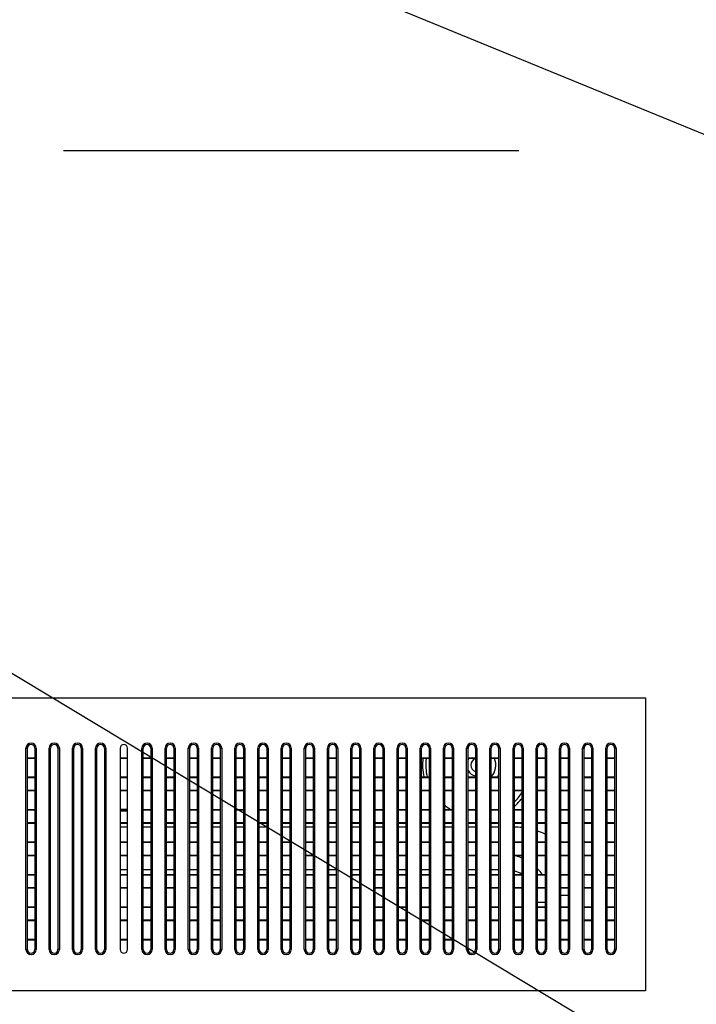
# Model space of a CAD drawing. Header units: millimetres. Extents: x -9020 to -2602, y 1105 to 6065.
# Tile 39 of 80: x -6753 to -6607, y 2855 to 3068. Entities that reach past the tile are written whole.
import ezdxf

# ---------------------------------------------------------------- set-up
doc = ezdxf.new("R2010")
doc.units = ezdxf.units.MM
doc.header["$LTSCALE"] = 65.395
doc.header["$PDSIZE"] = 0.05
doc.linetypes.add('CENTER', pattern=[0.6, 0.375, -0.075, 0.075, -0.075])
doc.layers.get('0').update_dxf_attribs({"linetype": 'CONTINUOUS'})
doc.layers.get('Defpoints').update_dxf_attribs({"linetype": 'CONTINUOUS'})
doc.layers.add('02___PRT_ALL_AXES', color=7, linetype='CONTINUOUS')
doc.styles.get("Standard").update_dxf_attribs({"font": 'GOTHIC.TTF', "width": 0.5})
doc.dimstyles.new('ISO-25', dxfattribs={"dimtxt": 2.5, "dimasz": 2.5, "dimexe": 1.25, "dimexo": 0.625, "dimtad": 1, "dimtxsty": 'STANDARD', "dimcen": 2.5, "dimadec": 0, "dimazin": 0, "dimtfac": 1, "dimtmove": 0, "dimatfit": 3, "dimfxl": 1, "dimarcsym": 0})

# ---------------------------------------------------------------- blocks, each defined once
blk = doc.blocks.new('*D16')
at = {"color": 3, "lineweight": -2}
for p, q in [((-7637.35, 3096.73), (-7637.35, 2411.46)), ((-6390.78, 3096.73), (-6390.78, 2411.46)), ((-6405.78, 2412.71), (-7622.35, 2412.71))]:
    blk.add_line(p, q, dxfattribs=at)
at = {"color": 3}
for points in [[(-7622.35, 2415.21), (-7622.35, 2410.21), (-7637.35, 2412.71)], [(-6405.78, 2410.21), (-6405.78, 2415.21), (-6390.78, 2412.71)]]:
    blk.add_solid(points, dxfattribs=at)
at = {"layer": 'Defpoints', "color": 0}
for p in [(-7637.35, 3097.35), (-6390.78, 3097.35), (-7637.35, 2412.71)]:
    blk.add_point(p, dxfattribs=at)
at = {"color": 2, "insert": (-7014.06, 2430.67), "char_height": 20, "attachment_point": 5}
blk.add_mtext('1247 [49,078]', dxfattribs=at)
blk = doc.blocks.new('*D17')
at = {"color": 3, "lineweight": -2}
for p, q in [((-6463.8, 3204.35), (-7949.19, 3204.35)), ((-7947.94, 3189.35), (-7947.94, 2637.48)), ((-6463.8, 2622.48), (-7949.19, 2622.48))]:
    blk.add_line(p, q, dxfattribs=at)
at = {"color": 3}
for points in [[(-7945.44, 3189.35), (-7950.44, 3189.35), (-7947.94, 3204.35)], [(-7950.44, 2637.48), (-7945.44, 2637.48), (-7947.94, 2622.48)]]:
    blk.add_solid(points, dxfattribs=at)
at = {"layer": 'Defpoints', "color": 0}
for p in [(-6463.18, 3204.35), (-7947.94, 2622.48), (-6463.18, 2622.48)]:
    blk.add_point(p, dxfattribs=at)
at = {"color": 2, "insert": (-7965.9, 2913.42), "char_height": 20, "attachment_point": 5, "rotation": 90}
blk.add_mtext('582 [22,908]', dxfattribs=at)

msp = doc.modelspace()

# ---------------------------------------------------------------- linework, layer by layer
at = {"color": 4}
msp.add_line((-6597.11, 3039.25), (-6738.38, 3097.37), dxfattribs=at)
at = {"color": 1, "linetype": 'CENTER', "ltscale": 20}
msp.add_line((-6057.11, 3039.25), (-7747.94, 3039.25), dxfattribs=at)
msp.add_line((-6610, 2839.25), (-6824.08, 2968.19))
at = {"color": 7, "linetype": 'Continuous'}
for p, q in [((-6751.88, 2910.45), (-6751.58, 2910.45)), ((-6751.88, 2867.05), (-6751.88, 2910.45)), ((-6751.58, 2867.05), (-6751.58, 2910.45)), ((-6749.68, 2910.45), (-6749.98, 2910.45)), ((-6749.98, 2910.45), (-6749.98, 2867.05)), ((-6749.68, 2910.45), (-6749.68, 2867.05)), ((-6746.88, 2910.45), (-6746.58, 2910.45)), ((-6746.88, 2867.05), (-6746.88, 2910.45)), ((-6746.58, 2867.05), (-6746.58, 2910.45)), ((-6744.68, 2910.45), (-6744.98, 2910.45)), ((-6744.98, 2910.45), (-6744.98, 2867.05)), ((-6744.68, 2910.45), (-6744.68, 2867.05)), ((-6741.88, 2910.45), (-6741.58, 2910.45)), ((-6741.88, 2867.05), (-6741.88, 2910.45)), ((-6741.58, 2867.05), (-6741.58, 2910.45)), ((-6739.68, 2910.45), (-6739.98, 2910.45)), ((-6739.98, 2910.45), (-6739.98, 2867.05)), ((-6739.68, 2910.45), (-6739.68, 2867.05)), ((-6736.88, 2910.45), (-6736.58, 2910.45)), ((-6736.88, 2867.05), (-6736.88, 2910.45)), ((-6736.58, 2867.05), (-6736.58, 2910.45)), ((-6734.68, 2910.45), (-6734.98, 2910.45)), ((-6734.98, 2910.45), (-6734.98, 2867.05)), ((-6734.68, 2910.45), (-6734.68, 2867.05)), ((-6731.58, 2910.45), (-6731.58, 2867.05)), ((-6729.98, 2867.05), (-6729.98, 2910.45)), ((-6726.88, 2910.45), (-6726.58, 2910.45)), ((-6726.88, 2867.05), (-6726.88, 2910.45)), ((-6726.58, 2867.05), (-6726.58, 2910.45)), ((-6724.68, 2910.45), (-6724.98, 2910.45)), ((-6724.98, 2910.45), (-6724.98, 2867.05)), ((-6724.68, 2910.45), (-6724.68, 2867.05)), ((-6721.88, 2910.45), (-6721.58, 2910.45)), ((-6721.88, 2867.05), (-6721.88, 2910.45)), ((-6721.58, 2867.05), (-6721.58, 2910.45)), ((-6719.68, 2910.45), (-6719.98, 2910.45)), ((-6719.98, 2910.45), (-6719.98, 2867.05)), ((-6719.68, 2910.45), (-6719.68, 2867.05)), ((-6716.88, 2910.45), (-6716.58, 2910.45)), ((-6716.88, 2867.05), (-6716.88, 2910.45)), ((-6716.58, 2867.05), (-6716.58, 2910.45)), ((-6714.68, 2910.45), (-6714.98, 2910.45)), ((-6714.98, 2910.45), (-6714.98, 2867.05)), ((-6714.68, 2910.45), (-6714.68, 2867.05)), ((-6711.88, 2910.45), (-6711.58, 2910.45)), ((-6711.88, 2867.05), (-6711.88, 2910.45)), ((-6711.58, 2867.05), (-6711.58, 2910.45)), ((-6709.68, 2910.45), (-6709.98, 2910.45)), ((-6709.98, 2910.45), (-6709.98, 2867.05)), ((-6709.68, 2910.45), (-6709.68, 2867.05)), ((-6706.88, 2910.45), (-6706.58, 2910.45)), ((-6706.88, 2867.05), (-6706.88, 2910.45)), ((-6706.58, 2867.05), (-6706.58, 2910.45)), ((-6704.68, 2910.45), (-6704.98, 2910.45)), ((-6704.98, 2910.45), (-6704.98, 2867.05)), ((-6704.68, 2910.45), (-6704.68, 2867.05)), ((-6701.88, 2910.45), (-6701.58, 2910.45)), ((-6701.88, 2867.05), (-6701.88, 2910.45)), ((-6701.58, 2867.05), (-6701.58, 2910.45)), ((-6699.68, 2910.45), (-6699.98, 2910.45)), ((-6699.98, 2910.45), (-6699.98, 2867.05)), ((-6699.68, 2910.45), (-6699.68, 2867.05)), ((-6696.88, 2910.45), (-6696.58, 2910.45)), ((-6696.88, 2867.05), (-6696.88, 2910.45)), ((-6696.58, 2867.05), (-6696.58, 2910.45)), ((-6694.68, 2910.45), (-6694.98, 2910.45)), ((-6694.98, 2910.45), (-6694.98, 2867.05)), ((-6694.68, 2910.45), (-6694.68, 2867.05)), ((-6691.88, 2910.45), (-6691.58, 2910.45)), ((-6691.88, 2867.05), (-6691.88, 2910.45)), ((-6691.58, 2867.05), (-6691.58, 2910.45)), ((-6689.68, 2910.45), (-6689.98, 2910.45)), ((-6689.98, 2910.45), (-6689.98, 2867.05)), ((-6689.68, 2910.45), (-6689.68, 2867.05)), ((-6686.88, 2910.45), (-6686.58, 2910.45)), ((-6686.88, 2867.05), (-6686.88, 2910.45)), ((-6686.58, 2867.05), (-6686.58, 2910.45)), ((-6684.68, 2910.45), (-6684.98, 2910.45)), ((-6684.98, 2910.45), (-6684.98, 2867.05)), ((-6684.68, 2910.45), (-6684.68, 2867.05)), ((-6681.88, 2910.45), (-6681.58, 2910.45)), ((-6681.88, 2867.05), (-6681.88, 2910.45)), ((-6681.58, 2867.05), (-6681.58, 2910.45)), ((-6679.68, 2910.45), (-6679.98, 2910.45)), ((-6679.98, 2910.45), (-6679.98, 2867.05)), ((-6679.68, 2910.45), (-6679.68, 2867.05)), ((-6676.88, 2910.45), (-6676.58, 2910.45)), ((-6676.88, 2867.05), (-6676.88, 2910.45)), ((-6676.58, 2867.05), (-6676.58, 2910.45)), ((-6674.68, 2910.45), (-6674.98, 2910.45)), ((-6674.98, 2910.45), (-6674.98, 2867.05)), ((-6674.68, 2910.45), (-6674.68, 2867.05)), ((-6671.88, 2910.45), (-6671.58, 2910.45)), ((-6671.88, 2867.05), (-6671.88, 2910.45)), ((-6671.58, 2867.05), (-6671.58, 2910.45)), ((-6669.68, 2910.45), (-6669.98, 2910.45)), ((-6669.98, 2910.45), (-6669.98, 2867.05)), ((-6669.68, 2910.45), (-6669.68, 2867.05)), ((-6666.88, 2910.45), (-6666.58, 2910.45)), ((-6666.88, 2867.05), (-6666.88, 2910.45)), ((-6666.58, 2867.05), (-6666.58, 2910.45)), ((-6664.68, 2910.45), (-6664.98, 2910.45)), ((-6664.98, 2910.45), (-6664.98, 2867.05)), ((-6664.68, 2910.45), (-6664.68, 2867.05)), ((-6661.88, 2910.45), (-6661.58, 2910.45)), ((-6661.88, 2867.05), (-6661.88, 2910.45)), ((-6661.58, 2867.05), (-6661.58, 2910.45)), ((-6659.68, 2910.45), (-6659.98, 2910.45)), ((-6659.98, 2910.45), (-6659.98, 2867.05)), ((-6659.68, 2910.45), (-6659.68, 2867.05)), ((-6656.88, 2910.45), (-6656.58, 2910.45)), ((-6656.88, 2867.05), (-6656.88, 2910.45)), ((-6656.58, 2867.05), (-6656.58, 2910.45)), ((-6654.68, 2910.45), (-6654.98, 2910.45)), ((-6654.98, 2910.45), (-6654.98, 2867.05)), ((-6654.68, 2910.45), (-6654.68, 2867.05)), ((-6651.88, 2910.45), (-6651.58, 2910.45)), ((-6651.88, 2867.05), (-6651.88, 2910.45)), ((-6651.58, 2867.05), (-6651.58, 2910.45)), ((-6649.68, 2910.45), (-6649.98, 2910.45)), ((-6649.98, 2910.45), (-6649.98, 2867.05)), ((-6649.68, 2910.45), (-6649.68, 2867.05)), ((-6646.88, 2910.45), (-6646.58, 2910.45)), ((-6646.88, 2867.05), (-6646.88, 2910.45)), ((-6646.58, 2867.05), (-6646.58, 2910.45)), ((-6644.68, 2910.45), (-6644.98, 2910.45)), ((-6644.98, 2910.45), (-6644.98, 2867.05)), ((-6644.68, 2910.45), (-6644.68, 2867.05)), ((-6641.88, 2910.45), (-6641.58, 2910.45)), ((-6641.88, 2867.05), (-6641.88, 2910.45)), ((-6641.58, 2867.05), (-6641.58, 2910.45)), ((-6639.68, 2910.45), (-6639.98, 2910.45)), ((-6639.98, 2910.45), (-6639.98, 2867.05)), ((-6639.68, 2910.45), (-6639.68, 2867.05)), ((-6636.88, 2910.45), (-6636.58, 2910.45)), ((-6636.88, 2867.05), (-6636.88, 2910.45)), ((-6636.58, 2867.05), (-6636.58, 2910.45)), ((-6634.68, 2910.45), (-6634.98, 2910.45)), ((-6634.98, 2910.45), (-6634.98, 2867.05)), ((-6634.68, 2910.45), (-6634.68, 2867.05)), ((-6631.88, 2910.45), (-6631.58, 2910.45)), ((-6631.88, 2867.05), (-6631.88, 2910.45)), ((-6631.58, 2867.05), (-6631.58, 2910.45)), ((-6629.68, 2910.45), (-6629.98, 2910.45)), ((-6629.98, 2910.45), (-6629.98, 2867.05)), ((-6629.68, 2910.45), (-6629.68, 2867.05)), ((-6626.88, 2910.45), (-6626.58, 2910.45)), ((-6626.88, 2867.05), (-6626.88, 2910.45)), ((-6626.58, 2867.05), (-6626.58, 2910.45)), ((-6624.68, 2910.45), (-6624.98, 2910.45)), ((-6624.98, 2910.45), (-6624.98, 2867.05)), ((-6624.68, 2910.45), (-6624.68, 2867.05)), ((-6749.98, 2908.34), (-6751.58, 2908.34)), ((-6749.98, 2908.25), (-6751.58, 2908.25)), ((-6729.98, 2908.34), (-6731.58, 2908.34)), ((-6729.98, 2908.25), (-6731.58, 2908.25)), ((-6724.98, 2908.34), (-6726.58, 2908.34)), ((-6724.98, 2908.25), (-6726.58, 2908.25)), ((-6719.98, 2908.34), (-6721.58, 2908.34)), ((-6719.98, 2908.25), (-6721.58, 2908.25)), ((-6714.98, 2908.34), (-6716.58, 2908.34)), ((-6714.98, 2908.25), (-6716.58, 2908.25)), ((-6709.98, 2908.34), (-6711.58, 2908.34)), ((-6709.98, 2908.25), (-6711.58, 2908.25)), ((-6704.98, 2908.34), (-6706.58, 2908.34)), ((-6704.98, 2908.25), (-6706.58, 2908.25)), ((-6699.98, 2908.34), (-6701.58, 2908.34)), ((-6699.98, 2908.25), (-6701.58, 2908.25)), ((-6694.98, 2908.34), (-6696.58, 2908.34)), ((-6694.98, 2908.25), (-6696.58, 2908.25)), ((-6689.98, 2908.34), (-6691.58, 2908.34)), ((-6689.98, 2908.25), (-6691.58, 2908.25)), ((-6684.98, 2908.34), (-6686.58, 2908.34)), ((-6684.98, 2908.25), (-6686.58, 2908.25)), ((-6679.98, 2908.34), (-6681.58, 2908.34)), ((-6679.98, 2908.25), (-6681.58, 2908.25)), ((-6674.98, 2908.34), (-6676.58, 2908.34)), ((-6674.98, 2908.25), (-6676.58, 2908.25)), ((-6669.98, 2908.34), (-6671.58, 2908.34)), ((-6669.98, 2908.25), (-6671.58, 2908.25)), ((-6664.98, 2908.34), (-6666.58, 2908.34)), ((-6664.98, 2908.25), (-6666.58, 2908.25)), ((-6659.98, 2908.34), (-6661.58, 2908.34)), ((-6659.98, 2908.25), (-6661.58, 2908.25)), ((-6654.98, 2908.34), (-6656.58, 2908.34)), ((-6654.98, 2908.25), (-6656.58, 2908.25)), ((-6649.98, 2908.34), (-6651.58, 2908.34)), ((-6649.98, 2908.25), (-6651.58, 2908.25)), ((-6644.98, 2908.34), (-6646.58, 2908.34)), ((-6644.98, 2908.25), (-6646.58, 2908.25)), ((-6639.98, 2908.34), (-6641.58, 2908.34)), ((-6639.98, 2908.25), (-6641.58, 2908.25)), ((-6634.98, 2908.34), (-6636.58, 2908.34)), ((-6634.98, 2908.25), (-6636.58, 2908.25)), ((-6629.98, 2908.34), (-6631.58, 2908.34)), ((-6629.98, 2908.25), (-6631.58, 2908.25)), ((-6624.98, 2908.34), (-6626.58, 2908.34)), ((-6624.98, 2908.25), (-6626.58, 2908.25)), ((-6751.58, 2904.25), (-6749.98, 2904.25)), ((-6751.58, 2904.16), (-6749.98, 2904.16)), ((-6731.58, 2904.25), (-6729.98, 2904.25)), ((-6731.58, 2904.16), (-6729.98, 2904.16)), ((-6726.58, 2904.25), (-6724.98, 2904.25)), ((-6726.58, 2904.16), (-6724.98, 2904.16)), ((-6721.58, 2904.25), (-6719.98, 2904.25)), ((-6721.58, 2904.16), (-6719.98, 2904.16)), ((-6716.58, 2904.25), (-6714.98, 2904.25)), ((-6716.58, 2904.16), (-6714.98, 2904.16)), ((-6711.58, 2904.25), (-6709.98, 2904.25)), ((-6711.58, 2904.16), (-6709.98, 2904.16)), ((-6706.58, 2904.25), (-6704.98, 2904.25)), ((-6706.58, 2904.16), (-6704.98, 2904.16)), ((-6701.58, 2904.25), (-6699.98, 2904.25)), ((-6701.58, 2904.16), (-6699.98, 2904.16)), ((-6696.58, 2904.25), (-6694.98, 2904.25)), ((-6696.58, 2904.16), (-6694.98, 2904.16)), ((-6691.58, 2904.25), (-6689.98, 2904.25)), ((-6691.58, 2904.16), (-6689.98, 2904.16)), ((-6686.58, 2904.25), (-6684.98, 2904.25)), ((-6686.58, 2904.16), (-6684.98, 2904.16)), ((-6681.58, 2904.25), (-6679.98, 2904.25)), ((-6681.58, 2904.16), (-6679.98, 2904.16)), ((-6676.58, 2904.25), (-6674.98, 2904.25)), ((-6676.58, 2904.16), (-6674.98, 2904.16)), ((-6671.58, 2904.25), (-6669.98, 2904.25)), ((-6671.58, 2904.16), (-6669.98, 2904.16)), ((-6666.58, 2904.25), (-6664.98, 2904.25)), ((-6666.58, 2904.16), (-6664.98, 2904.16)), ((-6661.58, 2904.25), (-6659.98, 2904.25)), ((-6661.58, 2904.16), (-6659.98, 2904.16)), ((-6656.58, 2904.25), (-6654.98, 2904.25)), ((-6656.58, 2904.16), (-6654.98, 2904.16)), ((-6651.58, 2904.25), (-6649.98, 2904.25)), ((-6651.58, 2904.16), (-6649.98, 2904.16)), ((-6646.58, 2904.25), (-6644.98, 2904.25)), ((-6646.58, 2904.16), (-6644.98, 2904.16)), ((-6641.58, 2904.25), (-6639.98, 2904.25)), ((-6641.58, 2904.16), (-6639.98, 2904.16)), ((-6636.58, 2904.25), (-6634.98, 2904.25)), ((-6636.58, 2904.16), (-6634.98, 2904.16)), ((-6631.58, 2904.25), (-6629.98, 2904.25)), ((-6631.58, 2904.16), (-6629.98, 2904.16)), ((-6626.58, 2904.25), (-6624.98, 2904.25)), ((-6626.58, 2904.16), (-6624.98, 2904.16)), ((-6749.98, 2901.34), (-6751.58, 2901.34)), ((-6749.98, 2901.25), (-6751.58, 2901.25)), ((-6729.98, 2901.34), (-6731.58, 2901.34)), ((-6729.98, 2901.25), (-6731.58, 2901.25)), ((-6724.98, 2901.34), (-6726.58, 2901.34)), ((-6724.98, 2901.25), (-6726.58, 2901.25)), ((-6719.98, 2901.34), (-6721.58, 2901.34)), ((-6719.98, 2901.25), (-6721.58, 2901.25)), ((-6714.98, 2901.34), (-6716.58, 2901.34)), ((-6714.98, 2901.25), (-6716.58, 2901.25)), ((-6709.98, 2901.34), (-6711.58, 2901.34)), ((-6709.98, 2901.25), (-6711.58, 2901.25)), ((-6704.98, 2901.34), (-6706.58, 2901.34)), ((-6704.98, 2901.25), (-6706.58, 2901.25)), ((-6699.98, 2901.34), (-6701.58, 2901.34)), ((-6699.98, 2901.25), (-6701.58, 2901.25)), ((-6694.98, 2901.34), (-6696.58, 2901.34)), ((-6694.98, 2901.25), (-6696.58, 2901.25)), ((-6689.98, 2901.34), (-6691.58, 2901.34)), ((-6689.98, 2901.25), (-6691.58, 2901.25)), ((-6684.98, 2901.34), (-6686.58, 2901.34)), ((-6684.98, 2901.25), (-6686.58, 2901.25)), ((-6679.98, 2901.34), (-6681.58, 2901.34)), ((-6679.98, 2901.25), (-6681.58, 2901.25)), ((-6674.98, 2901.34), (-6676.58, 2901.34)), ((-6674.98, 2901.25), (-6676.58, 2901.25)), ((-6669.98, 2901.34), (-6671.58, 2901.34)), ((-6669.98, 2901.25), (-6671.58, 2901.25)), ((-6664.98, 2901.34), (-6666.58, 2901.34)), ((-6664.98, 2901.25), (-6666.58, 2901.25)), ((-6659.98, 2901.34), (-6661.58, 2901.34)), ((-6659.98, 2901.25), (-6661.58, 2901.25)), ((-6654.98, 2901.34), (-6656.58, 2901.34)), ((-6654.98, 2901.25), (-6656.58, 2901.25)), ((-6649.98, 2901.34), (-6651.58, 2901.34)), ((-6649.98, 2901.25), (-6651.58, 2901.25)), ((-6644.98, 2901.34), (-6646.58, 2901.34)), ((-6644.98, 2901.25), (-6646.58, 2901.25)), ((-6639.98, 2901.34), (-6641.58, 2901.34)), ((-6639.98, 2901.25), (-6641.58, 2901.25)), ((-6634.98, 2901.34), (-6636.58, 2901.34)), ((-6634.98, 2901.25), (-6636.58, 2901.25)), ((-6629.98, 2901.34), (-6631.58, 2901.34)), ((-6629.98, 2901.25), (-6631.58, 2901.25)), ((-6624.98, 2901.34), (-6626.58, 2901.34)), ((-6624.98, 2901.25), (-6626.58, 2901.25)), ((-6751.58, 2897.25), (-6749.98, 2897.25)), ((-6751.58, 2897.16), (-6749.98, 2897.16)), ((-6731.58, 2897.25), (-6729.98, 2897.25)), ((-6729.98, 2897.21), (-6731.58, 2897.21)), ((-6729.98, 2896.91), (-6731.58, 2896.91)), ((-6726.58, 2897.25), (-6724.98, 2897.25)), ((-6726.58, 2897.16), (-6724.98, 2897.16)), ((-6721.58, 2897.25), (-6719.98, 2897.25)), ((-6721.58, 2897.16), (-6719.98, 2897.16)), ((-6716.58, 2897.25), (-6714.98, 2897.25)), ((-6716.58, 2897.16), (-6714.98, 2897.16)), ((-6711.58, 2897.25), (-6709.98, 2897.25)), ((-6711.58, 2897.16), (-6709.98, 2897.16)), ((-6706.58, 2897.25), (-6704.98, 2897.25)), ((-6706.58, 2897.16), (-6704.98, 2897.16)), ((-6701.58, 2897.25), (-6699.98, 2897.25)), ((-6701.58, 2897.16), (-6699.98, 2897.16)), ((-6696.58, 2897.25), (-6694.98, 2897.25)), ((-6696.58, 2897.16), (-6694.98, 2897.16)), ((-6691.58, 2897.25), (-6689.98, 2897.25)), ((-6691.58, 2897.16), (-6689.98, 2897.16)), ((-6686.58, 2897.25), (-6684.98, 2897.25)), ((-6686.58, 2897.16), (-6684.98, 2897.16)), ((-6681.58, 2897.25), (-6679.98, 2897.25)), ((-6681.58, 2897.16), (-6679.98, 2897.16)), ((-6676.58, 2897.25), (-6674.98, 2897.25)), ((-6676.58, 2897.16), (-6674.98, 2897.16)), ((-6671.58, 2897.25), (-6669.98, 2897.25)), ((-6671.58, 2897.16), (-6669.98, 2897.16)), ((-6666.58, 2897.25), (-6664.98, 2897.25)), ((-6666.58, 2897.16), (-6664.98, 2897.16)), ((-6661.58, 2897.25), (-6659.98, 2897.25)), ((-6661.58, 2897.16), (-6659.98, 2897.16)), ((-6656.58, 2897.25), (-6654.98, 2897.25)), ((-6656.58, 2897.16), (-6654.98, 2897.16)), ((-6651.58, 2897.25), (-6649.98, 2897.25)), ((-6651.58, 2897.16), (-6649.98, 2897.16)), ((-6646.58, 2897.25), (-6644.98, 2897.25)), ((-6646.58, 2897.16), (-6644.98, 2897.16)), ((-6641.58, 2897.25), (-6639.98, 2897.25)), ((-6641.58, 2897.16), (-6639.98, 2897.16)), ((-6636.58, 2897.25), (-6634.98, 2897.25)), ((-6636.58, 2897.16), (-6634.98, 2897.16)), ((-6631.58, 2897.25), (-6629.98, 2897.25)), ((-6631.58, 2897.16), (-6629.98, 2897.16)), ((-6626.58, 2897.25), (-6624.98, 2897.25)), ((-6626.58, 2897.16), (-6624.98, 2897.16)), ((-6749.98, 2894.34), (-6751.58, 2894.34)), ((-6749.98, 2894.25), (-6751.58, 2894.25)), ((-6729.98, 2894.34), (-6731.58, 2894.34)), ((-6729.98, 2894.25), (-6731.58, 2894.25)), ((-6724.98, 2894.34), (-6726.58, 2894.34)), ((-6724.98, 2894.25), (-6726.58, 2894.25)), ((-6719.98, 2894.34), (-6721.58, 2894.34)), ((-6719.98, 2894.25), (-6721.58, 2894.25)), ((-6714.98, 2894.34), (-6716.58, 2894.34)), ((-6714.98, 2894.25), (-6716.58, 2894.25)), ((-6709.98, 2894.34), (-6711.58, 2894.34)), ((-6709.98, 2894.25), (-6711.58, 2894.25)), ((-6704.98, 2894.34), (-6706.58, 2894.34)), ((-6704.98, 2894.25), (-6706.58, 2894.25)), ((-6699.98, 2894.34), (-6701.58, 2894.34)), ((-6699.98, 2894.25), (-6701.58, 2894.25)), ((-6694.98, 2894.34), (-6696.58, 2894.34)), ((-6694.98, 2894.25), (-6696.58, 2894.25)), ((-6689.98, 2894.34), (-6691.58, 2894.34)), ((-6689.98, 2894.25), (-6691.58, 2894.25)), ((-6684.98, 2894.34), (-6686.58, 2894.34)), ((-6684.98, 2894.25), (-6686.58, 2894.25)), ((-6679.98, 2894.34), (-6681.58, 2894.34)), ((-6679.98, 2894.25), (-6681.58, 2894.25)), ((-6674.98, 2894.34), (-6676.58, 2894.34)), ((-6674.98, 2894.25), (-6676.58, 2894.25)), ((-6669.98, 2894.34), (-6671.58, 2894.34)), ((-6669.98, 2894.25), (-6671.58, 2894.25)), ((-6664.98, 2894.34), (-6666.58, 2894.34)), ((-6664.98, 2894.25), (-6666.58, 2894.25)), ((-6659.98, 2894.34), (-6661.58, 2894.34)), ((-6659.98, 2894.25), (-6661.58, 2894.25)), ((-6654.98, 2894.34), (-6656.58, 2894.34)), ((-6654.98, 2894.25), (-6656.58, 2894.25)), ((-6649.98, 2894.34), (-6651.58, 2894.34)), ((-6649.98, 2894.25), (-6651.58, 2894.25)), ((-6644.98, 2894.34), (-6646.58, 2894.34)), ((-6644.98, 2894.25), (-6646.58, 2894.25)), ((-6639.98, 2894.34), (-6641.58, 2894.34)), ((-6639.98, 2894.25), (-6641.58, 2894.25)), ((-6634.98, 2894.34), (-6636.58, 2894.34)), ((-6634.98, 2894.25), (-6636.58, 2894.25)), ((-6629.98, 2894.34), (-6631.58, 2894.34)), ((-6629.98, 2894.25), (-6631.58, 2894.25)), ((-6624.98, 2894.34), (-6626.58, 2894.34)), ((-6624.98, 2894.25), (-6626.58, 2894.25)), ((-6729.98, 2893.46), (-6731.58, 2893.46)), ((-6724.98, 2893.46), (-6726.58, 2893.46)), ((-6719.98, 2893.46), (-6721.58, 2893.46)), ((-6714.98, 2893.46), (-6716.58, 2893.46)), ((-6709.98, 2893.46), (-6711.58, 2893.46)), ((-6704.98, 2893.46), (-6706.58, 2893.46)), ((-6699.98, 2893.46), (-6701.58, 2893.46)), ((-6694.98, 2893.46), (-6696.58, 2893.46)), ((-6689.98, 2893.46), (-6691.58, 2893.46)), ((-6684.98, 2893.46), (-6686.58, 2893.46)), ((-6679.98, 2893.46), (-6681.58, 2893.46)), ((-6674.98, 2893.46), (-6676.58, 2893.46)), ((-6669.98, 2893.46), (-6671.58, 2893.46)), ((-6664.98, 2893.46), (-6666.58, 2893.46)), ((-6659.98, 2893.46), (-6661.58, 2893.46)), ((-6654.98, 2893.46), (-6656.58, 2893.46)), ((-6649.98, 2893.46), (-6651.58, 2893.46)), ((-6751.58, 2890.25), (-6749.98, 2890.25)), ((-6751.58, 2890.16), (-6749.98, 2890.16)), ((-6731.58, 2890.25), (-6729.98, 2890.25)), ((-6731.58, 2890.16), (-6729.98, 2890.16)), ((-6726.58, 2890.25), (-6724.98, 2890.25)), ((-6726.58, 2890.16), (-6724.98, 2890.16)), ((-6721.58, 2890.25), (-6719.98, 2890.25)), ((-6721.58, 2890.16), (-6719.98, 2890.16)), ((-6716.58, 2890.25), (-6714.98, 2890.25)), ((-6716.58, 2890.16), (-6714.98, 2890.16)), ((-6711.58, 2890.25), (-6709.98, 2890.25)), ((-6711.58, 2890.16), (-6709.98, 2890.16)), ((-6706.58, 2890.25), (-6704.98, 2890.25)), ((-6706.58, 2890.16), (-6704.98, 2890.16)), ((-6701.58, 2890.25), (-6699.98, 2890.25)), ((-6701.58, 2890.16), (-6699.98, 2890.16)), ((-6696.58, 2890.25), (-6694.98, 2890.25)), ((-6696.58, 2890.16), (-6694.98, 2890.16)), ((-6691.58, 2890.25), (-6689.98, 2890.25)), ((-6691.58, 2890.16), (-6689.98, 2890.16)), ((-6686.58, 2890.25), (-6684.98, 2890.25)), ((-6686.58, 2890.16), (-6684.98, 2890.16)), ((-6681.58, 2890.25), (-6679.98, 2890.25)), ((-6681.58, 2890.16), (-6679.98, 2890.16)), ((-6676.58, 2890.25), (-6674.98, 2890.25)), ((-6676.58, 2890.16), (-6674.98, 2890.16)), ((-6671.58, 2890.25), (-6669.98, 2890.25)), ((-6671.58, 2890.16), (-6669.98, 2890.16)), ((-6666.58, 2890.25), (-6664.98, 2890.25)), ((-6666.58, 2890.16), (-6664.98, 2890.16)), ((-6661.58, 2890.25), (-6659.98, 2890.25)), ((-6661.58, 2890.16), (-6659.98, 2890.16)), ((-6656.58, 2890.25), (-6654.98, 2890.25)), ((-6656.58, 2890.16), (-6654.98, 2890.16)), ((-6651.58, 2890.25), (-6649.98, 2890.25)), ((-6651.58, 2890.16), (-6649.98, 2890.16)), ((-6646.58, 2890.25), (-6644.98, 2890.25)), ((-6646.58, 2890.16), (-6644.98, 2890.16)), ((-6641.58, 2890.25), (-6639.98, 2890.25)), ((-6641.58, 2890.16), (-6639.98, 2890.16)), ((-6636.58, 2890.25), (-6634.98, 2890.25)), ((-6636.58, 2890.16), (-6634.98, 2890.16)), ((-6631.58, 2890.25), (-6629.98, 2890.25)), ((-6631.58, 2890.16), (-6629.98, 2890.16)), ((-6626.58, 2890.25), (-6624.98, 2890.25)), ((-6626.58, 2890.16), (-6624.98, 2890.16)), ((-6749.98, 2887.34), (-6751.58, 2887.34)), ((-6749.98, 2887.25), (-6751.58, 2887.25)), ((-6729.98, 2887.34), (-6731.58, 2887.34)), ((-6729.98, 2887.25), (-6731.58, 2887.25)), ((-6724.98, 2887.34), (-6726.58, 2887.34)), ((-6724.98, 2887.25), (-6726.58, 2887.25)), ((-6719.98, 2887.34), (-6721.58, 2887.34)), ((-6719.98, 2887.25), (-6721.58, 2887.25)), ((-6714.98, 2887.34), (-6716.58, 2887.34)), ((-6714.98, 2887.25), (-6716.58, 2887.25)), ((-6709.98, 2887.34), (-6711.58, 2887.34)), ((-6709.98, 2887.25), (-6711.58, 2887.25)), ((-6704.98, 2887.34), (-6706.58, 2887.34)), ((-6704.98, 2887.25), (-6706.58, 2887.25)), ((-6699.98, 2887.34), (-6701.58, 2887.34)), ((-6699.98, 2887.25), (-6701.58, 2887.25)), ((-6694.98, 2887.34), (-6696.58, 2887.34)), ((-6694.98, 2887.25), (-6696.58, 2887.25)), ((-6689.98, 2887.34), (-6691.58, 2887.34)), ((-6689.98, 2887.25), (-6691.58, 2887.25)), ((-6684.98, 2887.34), (-6686.58, 2887.34)), ((-6684.98, 2887.25), (-6686.58, 2887.25)), ((-6679.98, 2887.34), (-6681.58, 2887.34)), ((-6679.98, 2887.25), (-6681.58, 2887.25)), ((-6674.98, 2887.34), (-6676.58, 2887.34)), ((-6674.98, 2887.25), (-6676.58, 2887.25)), ((-6669.98, 2887.34), (-6671.58, 2887.34)), ((-6669.98, 2887.25), (-6671.58, 2887.25)), ((-6664.98, 2887.34), (-6666.58, 2887.34)), ((-6664.98, 2887.25), (-6666.58, 2887.25)), ((-6659.98, 2887.34), (-6661.58, 2887.34)), ((-6659.98, 2887.25), (-6661.58, 2887.25)), ((-6654.98, 2887.34), (-6656.58, 2887.34)), ((-6654.98, 2887.25), (-6656.58, 2887.25)), ((-6649.98, 2887.34), (-6651.58, 2887.34)), ((-6649.98, 2887.25), (-6651.58, 2887.25)), ((-6644.98, 2887.34), (-6646.58, 2887.34)), ((-6644.98, 2887.25), (-6646.58, 2887.25)), ((-6639.98, 2887.34), (-6641.58, 2887.34)), ((-6639.98, 2887.25), (-6641.58, 2887.25)), ((-6634.98, 2887.34), (-6636.58, 2887.34)), ((-6634.98, 2887.25), (-6636.58, 2887.25)), ((-6629.98, 2887.34), (-6631.58, 2887.34)), ((-6629.98, 2887.25), (-6631.58, 2887.25)), ((-6624.98, 2887.34), (-6626.58, 2887.34)), ((-6624.98, 2887.25), (-6626.58, 2887.25)), ((-6731.58, 2884.29), (-6729.98, 2884.29)), ((-6726.58, 2884.29), (-6724.98, 2884.29)), ((-6721.58, 2884.29), (-6719.98, 2884.29)), ((-6716.58, 2884.29), (-6714.98, 2884.29)), ((-6711.58, 2884.29), (-6709.98, 2884.29)), ((-6706.58, 2884.29), (-6704.98, 2884.29)), ((-6701.58, 2884.29), (-6699.98, 2884.29)), ((-6696.58, 2884.29), (-6694.98, 2884.29)), ((-6691.58, 2884.29), (-6689.98, 2884.29)), ((-6686.58, 2884.29), (-6684.98, 2884.29)), ((-6681.58, 2884.29), (-6679.98, 2884.29)), ((-6676.58, 2884.29), (-6674.98, 2884.29)), ((-6671.58, 2884.29), (-6669.98, 2884.29)), ((-6666.58, 2884.29), (-6664.98, 2884.29)), ((-6661.58, 2884.29), (-6659.98, 2884.29)), ((-6656.58, 2884.29), (-6654.98, 2884.29)), ((-6651.58, 2884.29), (-6649.98, 2884.29)), ((-6751.58, 2883.25), (-6749.98, 2883.25)), ((-6751.58, 2883.16), (-6749.98, 2883.16)), ((-6731.58, 2883.25), (-6729.98, 2883.25)), ((-6731.58, 2883.16), (-6729.98, 2883.16)), ((-6726.58, 2883.25), (-6724.98, 2883.25)), ((-6726.58, 2883.16), (-6724.98, 2883.16)), ((-6721.58, 2883.25), (-6719.98, 2883.25)), ((-6721.58, 2883.16), (-6719.98, 2883.16)), ((-6716.58, 2883.25), (-6714.98, 2883.25)), ((-6716.58, 2883.16), (-6714.98, 2883.16)), ((-6711.58, 2883.25), (-6709.98, 2883.25)), ((-6711.58, 2883.16), (-6709.98, 2883.16)), ((-6706.58, 2883.25), (-6704.98, 2883.25)), ((-6706.58, 2883.16), (-6704.98, 2883.16)), ((-6701.58, 2883.25), (-6699.98, 2883.25)), ((-6701.58, 2883.16), (-6699.98, 2883.16)), ((-6696.58, 2883.25), (-6694.98, 2883.25)), ((-6696.58, 2883.16), (-6694.98, 2883.16)), ((-6691.58, 2883.25), (-6689.98, 2883.25)), ((-6691.58, 2883.16), (-6689.98, 2883.16)), ((-6686.58, 2883.25), (-6684.98, 2883.25)), ((-6686.58, 2883.16), (-6684.98, 2883.16)), ((-6681.58, 2883.25), (-6679.98, 2883.25)), ((-6681.58, 2883.16), (-6679.98, 2883.16)), ((-6676.58, 2883.25), (-6674.98, 2883.25)), ((-6676.58, 2883.16), (-6674.98, 2883.16)), ((-6671.58, 2883.25), (-6669.98, 2883.25)), ((-6671.58, 2883.16), (-6669.98, 2883.16)), ((-6666.58, 2883.25), (-6664.98, 2883.25)), ((-6666.58, 2883.16), (-6664.98, 2883.16)), ((-6661.58, 2883.25), (-6659.98, 2883.25)), ((-6661.58, 2883.16), (-6659.98, 2883.16)), ((-6656.58, 2883.25), (-6654.98, 2883.25)), ((-6656.58, 2883.16), (-6654.98, 2883.16)), ((-6651.58, 2883.25), (-6649.98, 2883.25)), ((-6651.58, 2883.16), (-6649.98, 2883.16)), ((-6646.58, 2883.25), (-6644.98, 2883.25)), ((-6646.58, 2883.16), (-6644.98, 2883.16)), ((-6641.58, 2883.25), (-6639.98, 2883.25)), ((-6641.58, 2883.16), (-6639.98, 2883.16)), ((-6636.58, 2883.25), (-6634.98, 2883.25)), ((-6636.58, 2883.16), (-6634.98, 2883.16)), ((-6631.58, 2883.25), (-6629.98, 2883.25)), ((-6631.58, 2883.16), (-6629.98, 2883.16)), ((-6626.58, 2883.25), (-6624.98, 2883.25)), ((-6626.58, 2883.16), (-6624.98, 2883.16)), ((-6749.98, 2880.34), (-6751.58, 2880.34)), ((-6749.98, 2880.25), (-6751.58, 2880.25)), ((-6729.98, 2880.34), (-6731.58, 2880.34)), ((-6729.98, 2880.25), (-6731.58, 2880.25)), ((-6724.98, 2880.34), (-6726.58, 2880.34)), ((-6724.98, 2880.25), (-6726.58, 2880.25)), ((-6719.98, 2880.34), (-6721.58, 2880.34)), ((-6719.98, 2880.25), (-6721.58, 2880.25)), ((-6714.98, 2880.34), (-6716.58, 2880.34)), ((-6714.98, 2880.25), (-6716.58, 2880.25)), ((-6709.98, 2880.34), (-6711.58, 2880.34)), ((-6709.98, 2880.25), (-6711.58, 2880.25)), ((-6704.98, 2880.34), (-6706.58, 2880.34)), ((-6704.98, 2880.25), (-6706.58, 2880.25)), ((-6699.98, 2880.34), (-6701.58, 2880.34)), ((-6699.98, 2880.25), (-6701.58, 2880.25)), ((-6694.98, 2880.34), (-6696.58, 2880.34)), ((-6694.98, 2880.25), (-6696.58, 2880.25)), ((-6689.98, 2880.34), (-6691.58, 2880.34)), ((-6689.98, 2880.25), (-6691.58, 2880.25)), ((-6684.98, 2880.34), (-6686.58, 2880.34)), ((-6684.98, 2880.25), (-6686.58, 2880.25)), ((-6679.98, 2880.34), (-6681.58, 2880.34)), ((-6679.98, 2880.25), (-6681.58, 2880.25)), ((-6674.98, 2880.34), (-6676.58, 2880.34)), ((-6674.98, 2880.25), (-6676.58, 2880.25)), ((-6669.98, 2880.34), (-6671.58, 2880.34)), ((-6669.98, 2880.25), (-6671.58, 2880.25)), ((-6664.98, 2880.34), (-6666.58, 2880.34)), ((-6664.98, 2880.25), (-6666.58, 2880.25)), ((-6659.98, 2880.34), (-6661.58, 2880.34)), ((-6659.98, 2880.25), (-6661.58, 2880.25)), ((-6654.98, 2880.34), (-6656.58, 2880.34)), ((-6654.98, 2880.25), (-6656.58, 2880.25)), ((-6649.98, 2880.34), (-6651.58, 2880.34)), ((-6649.98, 2880.25), (-6651.58, 2880.25)), ((-6644.98, 2880.34), (-6646.58, 2880.34)), ((-6644.98, 2880.25), (-6646.58, 2880.25)), ((-6639.98, 2880.34), (-6641.58, 2880.34)), ((-6639.98, 2880.25), (-6641.58, 2880.25)), ((-6634.98, 2880.34), (-6636.58, 2880.34)), ((-6634.98, 2880.25), (-6636.58, 2880.25)), ((-6636.57, 2880.24), (-6636.57, 2880.25)), ((-6636.57, 2880.24), (-6636.57, 2880.25)), ((-6629.98, 2880.34), (-6631.58, 2880.34)), ((-6629.98, 2880.25), (-6631.58, 2880.25)), ((-6624.98, 2880.34), (-6626.58, 2880.34)), ((-6624.98, 2880.25), (-6626.58, 2880.25)), ((-6641.58, 2877.22), (-6639.98, 2877.22)), ((-6636.58, 2878.76), (-6634.98, 2878.76)), ((-6751.58, 2876.25), (-6749.98, 2876.25)), ((-6751.58, 2876.16), (-6749.98, 2876.16)), ((-6731.58, 2876.25), (-6729.98, 2876.25)), ((-6731.58, 2876.16), (-6729.98, 2876.16)), ((-6726.58, 2876.25), (-6724.98, 2876.25)), ((-6726.58, 2876.16), (-6724.98, 2876.16)), ((-6721.58, 2876.25), (-6719.98, 2876.25)), ((-6721.58, 2876.16), (-6719.98, 2876.16)), ((-6716.58, 2876.25), (-6714.98, 2876.25)), ((-6716.58, 2876.16), (-6714.98, 2876.16)), ((-6711.58, 2876.25), (-6709.98, 2876.25)), ((-6711.58, 2876.16), (-6709.98, 2876.16)), ((-6706.58, 2876.25), (-6704.98, 2876.25)), ((-6706.58, 2876.16), (-6704.98, 2876.16)), ((-6701.58, 2876.25), (-6699.98, 2876.25)), ((-6701.58, 2876.16), (-6699.98, 2876.16)), ((-6696.58, 2876.25), (-6694.98, 2876.25)), ((-6696.58, 2876.16), (-6694.98, 2876.16)), ((-6691.58, 2876.25), (-6689.98, 2876.25)), ((-6691.58, 2876.16), (-6689.98, 2876.16)), ((-6686.58, 2876.25), (-6684.98, 2876.25)), ((-6686.58, 2876.16), (-6684.98, 2876.16)), ((-6681.58, 2876.25), (-6679.98, 2876.25)), ((-6681.58, 2876.16), (-6679.98, 2876.16)), ((-6676.58, 2876.25), (-6674.98, 2876.25)), ((-6676.58, 2876.16), (-6674.98, 2876.16)), ((-6671.58, 2876.25), (-6669.98, 2876.25)), ((-6671.58, 2876.16), (-6669.98, 2876.16)), ((-6666.58, 2876.25), (-6664.98, 2876.25)), ((-6666.58, 2876.16), (-6664.98, 2876.16)), ((-6661.58, 2876.25), (-6659.98, 2876.25)), ((-6661.58, 2876.16), (-6659.98, 2876.16)), ((-6656.58, 2876.25), (-6654.98, 2876.25)), ((-6656.58, 2876.16), (-6654.98, 2876.16)), ((-6651.58, 2876.25), (-6649.98, 2876.25)), ((-6651.58, 2876.16), (-6649.98, 2876.16)), ((-6646.58, 2876.25), (-6644.98, 2876.25)), ((-6646.58, 2876.16), (-6644.98, 2876.16)), ((-6641.58, 2876.25), (-6639.98, 2876.25)), ((-6641.58, 2876.16), (-6639.98, 2876.16)), ((-6636.58, 2876.25), (-6634.98, 2876.25)), ((-6636.58, 2876.16), (-6634.98, 2876.16)), ((-6631.58, 2876.25), (-6629.98, 2876.25)), ((-6631.58, 2876.16), (-6629.98, 2876.16)), ((-6626.58, 2876.25), (-6624.98, 2876.25)), ((-6626.58, 2876.16), (-6624.98, 2876.16)), ((-6749.98, 2873.34), (-6751.58, 2873.34)), ((-6749.98, 2873.25), (-6751.58, 2873.25)), ((-6729.98, 2873.34), (-6731.58, 2873.34)), ((-6729.98, 2873.25), (-6731.58, 2873.25)), ((-6724.98, 2873.34), (-6726.58, 2873.34)), ((-6724.98, 2873.25), (-6726.58, 2873.25)), ((-6719.98, 2873.34), (-6721.58, 2873.34)), ((-6719.98, 2873.25), (-6721.58, 2873.25)), ((-6714.98, 2873.34), (-6716.58, 2873.34)), ((-6714.98, 2873.25), (-6716.58, 2873.25)), ((-6709.98, 2873.34), (-6711.58, 2873.34)), ((-6709.98, 2873.25), (-6711.58, 2873.25)), ((-6704.98, 2873.34), (-6706.58, 2873.34)), ((-6704.98, 2873.25), (-6706.58, 2873.25)), ((-6699.98, 2873.34), (-6701.58, 2873.34)), ((-6699.98, 2873.25), (-6701.58, 2873.25)), ((-6694.98, 2873.34), (-6696.58, 2873.34)), ((-6694.98, 2873.25), (-6696.58, 2873.25)), ((-6689.98, 2873.34), (-6691.58, 2873.34)), ((-6689.98, 2873.25), (-6691.58, 2873.25)), ((-6684.98, 2873.34), (-6686.58, 2873.34)), ((-6684.98, 2873.25), (-6686.58, 2873.25)), ((-6679.98, 2873.34), (-6681.58, 2873.34)), ((-6679.98, 2873.25), (-6681.58, 2873.25)), ((-6674.98, 2873.34), (-6676.58, 2873.34)), ((-6674.98, 2873.25), (-6676.58, 2873.25)), ((-6669.98, 2873.34), (-6671.58, 2873.34)), ((-6669.98, 2873.25), (-6671.58, 2873.25)), ((-6664.98, 2873.34), (-6666.58, 2873.34)), ((-6664.98, 2873.25), (-6666.58, 2873.25)), ((-6659.98, 2873.34), (-6661.58, 2873.34)), ((-6659.98, 2873.25), (-6661.58, 2873.25)), ((-6654.98, 2873.34), (-6656.58, 2873.34)), ((-6654.98, 2873.25), (-6656.58, 2873.25)), ((-6649.98, 2873.34), (-6651.58, 2873.34)), ((-6649.98, 2873.25), (-6651.58, 2873.25)), ((-6644.98, 2873.34), (-6646.58, 2873.34)), ((-6644.98, 2873.25), (-6646.58, 2873.25)), ((-6639.98, 2873.34), (-6641.58, 2873.34)), ((-6639.98, 2873.25), (-6641.58, 2873.25)), ((-6634.98, 2873.34), (-6636.58, 2873.34)), ((-6634.98, 2873.25), (-6636.58, 2873.25)), ((-6629.98, 2873.34), (-6631.58, 2873.34)), ((-6629.98, 2873.25), (-6631.58, 2873.25)), ((-6624.98, 2873.34), (-6626.58, 2873.34)), ((-6624.98, 2873.25), (-6626.58, 2873.25)), ((-6751.58, 2869.25), (-6749.98, 2869.25)), ((-6751.58, 2869.16), (-6749.98, 2869.16)), ((-6731.58, 2869.25), (-6729.98, 2869.25)), ((-6731.58, 2869.16), (-6729.98, 2869.16)), ((-6726.58, 2869.25), (-6724.98, 2869.25)), ((-6726.58, 2869.16), (-6724.98, 2869.16)), ((-6721.58, 2869.25), (-6719.98, 2869.25)), ((-6721.58, 2869.16), (-6719.98, 2869.16)), ((-6716.58, 2869.25), (-6714.98, 2869.25)), ((-6716.58, 2869.16), (-6714.98, 2869.16)), ((-6711.58, 2869.25), (-6709.98, 2869.25)), ((-6711.58, 2869.16), (-6709.98, 2869.16)), ((-6706.58, 2869.25), (-6704.98, 2869.25)), ((-6706.58, 2869.16), (-6704.98, 2869.16)), ((-6701.58, 2869.25), (-6699.98, 2869.25)), ((-6701.58, 2869.16), (-6699.98, 2869.16)), ((-6696.58, 2869.25), (-6694.98, 2869.25)), ((-6696.58, 2869.16), (-6694.98, 2869.16)), ((-6691.58, 2869.25), (-6689.98, 2869.25)), ((-6691.58, 2869.16), (-6689.98, 2869.16)), ((-6686.58, 2869.25), (-6684.98, 2869.25)), ((-6686.58, 2869.16), (-6684.98, 2869.16)), ((-6681.58, 2869.25), (-6679.98, 2869.25)), ((-6681.58, 2869.16), (-6679.98, 2869.16)), ((-6676.58, 2869.25), (-6674.98, 2869.25)), ((-6676.58, 2869.16), (-6674.98, 2869.16)), ((-6671.58, 2869.25), (-6669.98, 2869.25)), ((-6671.58, 2869.16), (-6669.98, 2869.16)), ((-6666.58, 2869.25), (-6664.98, 2869.25)), ((-6666.58, 2869.16), (-6664.98, 2869.16)), ((-6661.58, 2869.25), (-6659.98, 2869.25)), ((-6661.58, 2869.16), (-6659.98, 2869.16)), ((-6656.58, 2869.25), (-6654.98, 2869.25)), ((-6656.58, 2869.16), (-6654.98, 2869.16)), ((-6651.58, 2869.25), (-6649.98, 2869.25)), ((-6651.58, 2869.16), (-6649.98, 2869.16)), ((-6646.58, 2869.25), (-6644.98, 2869.25)), ((-6646.58, 2869.16), (-6644.98, 2869.16)), ((-6641.58, 2869.25), (-6639.98, 2869.25)), ((-6641.58, 2869.16), (-6639.98, 2869.16)), ((-6636.58, 2869.25), (-6634.98, 2869.25)), ((-6636.58, 2869.16), (-6634.98, 2869.16)), ((-6631.58, 2869.25), (-6629.98, 2869.25)), ((-6631.58, 2869.16), (-6629.98, 2869.16)), ((-6626.58, 2869.25), (-6624.98, 2869.25)), ((-6626.58, 2869.16), (-6624.98, 2869.16)), ((-6751.88, 2867.05), (-6751.58, 2867.05)), ((-6749.68, 2867.05), (-6749.98, 2867.05)), ((-6746.88, 2867.05), (-6746.58, 2867.05)), ((-6744.68, 2867.05), (-6744.98, 2867.05)), ((-6741.88, 2867.05), (-6741.58, 2867.05)), ((-6739.68, 2867.05), (-6739.98, 2867.05)), ((-6736.88, 2867.05), (-6736.58, 2867.05)), ((-6734.68, 2867.05), (-6734.98, 2867.05)), ((-6726.88, 2867.05), (-6726.58, 2867.05)), ((-6724.68, 2867.05), (-6724.98, 2867.05)), ((-6721.88, 2867.05), (-6721.58, 2867.05)), ((-6719.68, 2867.05), (-6719.98, 2867.05)), ((-6716.88, 2867.05), (-6716.58, 2867.05)), ((-6714.68, 2867.05), (-6714.98, 2867.05)), ((-6711.88, 2867.05), (-6711.58, 2867.05)), ((-6709.68, 2867.05), (-6709.98, 2867.05)), ((-6706.88, 2867.05), (-6706.58, 2867.05)), ((-6704.68, 2867.05), (-6704.98, 2867.05)), ((-6701.88, 2867.05), (-6701.58, 2867.05)), ((-6699.68, 2867.05), (-6699.98, 2867.05)), ((-6696.88, 2867.05), (-6696.58, 2867.05)), ((-6694.68, 2867.05), (-6694.98, 2867.05)), ((-6691.88, 2867.05), (-6691.58, 2867.05)), ((-6689.68, 2867.05), (-6689.98, 2867.05)), ((-6686.88, 2867.05), (-6686.58, 2867.05)), ((-6684.68, 2867.05), (-6684.98, 2867.05)), ((-6681.88, 2867.05), (-6681.58, 2867.05)), ((-6679.68, 2867.05), (-6679.98, 2867.05)), ((-6676.88, 2867.05), (-6676.58, 2867.05)), ((-6674.68, 2867.05), (-6674.98, 2867.05)), ((-6671.88, 2867.05), (-6671.58, 2867.05)), ((-6669.68, 2867.05), (-6669.98, 2867.05)), ((-6666.88, 2867.05), (-6666.58, 2867.05)), ((-6664.68, 2867.05), (-6664.98, 2867.05)), ((-6661.88, 2867.05), (-6661.58, 2867.05)), ((-6659.68, 2867.05), (-6659.98, 2867.05)), ((-6656.88, 2867.05), (-6656.58, 2867.05)), ((-6654.68, 2867.05), (-6654.98, 2867.05)), ((-6651.88, 2867.05), (-6651.58, 2867.05)), ((-6649.68, 2867.05), (-6649.98, 2867.05)), ((-6646.88, 2867.05), (-6646.58, 2867.05)), ((-6644.68, 2867.05), (-6644.98, 2867.05)), ((-6641.88, 2867.05), (-6641.58, 2867.05)), ((-6639.68, 2867.05), (-6639.98, 2867.05)), ((-6636.88, 2867.05), (-6636.58, 2867.05)), ((-6634.68, 2867.05), (-6634.98, 2867.05)), ((-6631.88, 2867.05), (-6631.58, 2867.05)), ((-6629.68, 2867.05), (-6629.98, 2867.05)), ((-6626.88, 2867.05), (-6626.58, 2867.05)), ((-6624.68, 2867.05), (-6624.98, 2867.05))]:
    msp.add_line(p, q, dxfattribs=at)
at = {"color": 4}
msp.add_lwpolyline([(-7200.21, 2921.35), (-6618.3, 2921.35), (-6618.3, 2858.11), (-7200.21, 2858.11)], close=True, dxfattribs=at)
at = {"color": 7, "linetype": 'Continuous'}
for centre, radius, start, end in [((-6750.78, 2910.45), 1.1, 0, 180), ((-6750.78, 2910.45), 0.8, 0, 180), ((-6745.78, 2910.45), 1.1, 0, 180), ((-6745.78, 2910.45), 0.8, 0, 180), ((-6740.78, 2910.45), 1.1, 0, 180), ((-6740.78, 2910.45), 0.8, 0, 180), ((-6735.78, 2910.45), 1.1, 0, 180), ((-6735.78, 2910.45), 0.8, 0, 180), ((-6730.78, 2910.45), 0.8, 0, 180), ((-6725.78, 2910.45), 1.1, 0, 180), ((-6725.78, 2910.45), 0.8, 0, 180), ((-6720.78, 2910.45), 1.1, 0, 180), ((-6720.78, 2910.45), 0.8, 0, 180), ((-6715.78, 2910.45), 1.1, 0, 180), ((-6715.78, 2910.45), 0.8, 0, 180), ((-6710.78, 2910.45), 1.1, 0, 180), ((-6710.78, 2910.45), 0.8, 0, 180), ((-6705.78, 2910.45), 1.1, 0, 180), ((-6705.78, 2910.45), 0.8, 0, 180), ((-6700.78, 2910.45), 1.1, 0, 180), ((-6700.78, 2910.45), 0.8, 0, 180), ((-6695.78, 2910.45), 1.1, 0, 180), ((-6695.78, 2910.45), 0.8, 0, 180), ((-6690.78, 2910.45), 1.1, 0, 180), ((-6690.78, 2910.45), 0.8, 0, 180), ((-6685.78, 2910.45), 1.1, 0, 180), ((-6685.78, 2910.45), 0.8, 0, 180), ((-6680.78, 2910.45), 1.1, 0, 180), ((-6680.78, 2910.45), 0.8, 0, 180), ((-6675.78, 2910.45), 1.1, 0, 180), ((-6675.78, 2910.45), 0.8, 0, 180), ((-6670.78, 2910.45), 1.1, 0, 180), ((-6670.78, 2910.45), 0.8, 0, 180), ((-6665.78, 2910.45), 1.1, 0, 180), ((-6665.78, 2910.45), 0.8, 0, 180), ((-6660.78, 2910.45), 1.1, 0, 180), ((-6660.78, 2910.45), 0.8, 0, 180), ((-6655.78, 2910.45), 1.1, 0, 180), ((-6655.78, 2910.45), 0.8, 0, 180), ((-6650.78, 2910.45), 1.1, 0, 180), ((-6650.78, 2910.45), 0.8, 0, 180), ((-6645.78, 2910.45), 1.1, 0, 180), ((-6645.78, 2910.45), 0.8, 0, 180), ((-6640.78, 2910.45), 1.1, 0, 180), ((-6640.78, 2910.45), 0.8, 0, 180), ((-6635.78, 2910.45), 1.1, 0, 180), ((-6635.78, 2910.45), 0.8, 0, 180), ((-6630.78, 2910.45), 1.1, 0, 180), ((-6630.78, 2910.45), 0.8, 0, 180), ((-6625.78, 2910.45), 1.1, 0, 180), ((-6625.78, 2910.45), 0.8, 0, 180), ((-6654.48, 2906.81), 11.91, 173.0577, 192.4085), ((-6654.48, 2906.81), 11.21, 172.6176, 193.205), ((-6654.48, 2906.81), 11.91, 207.8194, 208.1946), ((-6654.48, 2906.81), 11.21, 314.8235, 327.9627), ((-6654.48, 2906.81), 11.91, 311.5374, 322.8805), ((-6654.48, 2906.81), 11.21, 230.6867, 238.546), ((-6647.21, 2873.58), 19.88, 83.5401, 88.1649), ((-6646.05, 2879.18), 14.14, 64.555, 71.549), ((-6650.13, 2875.39), 12.48, 65.6281, 71.835), ((-6649.52, 2876.52), 11.2, 36.9481, 44.8065), ((-6750.78, 2867.05), 1.1, 180, 0), ((-6750.78, 2867.05), 0.8, 180, 0), ((-6745.78, 2867.05), 1.1, 180, 0), ((-6745.78, 2867.05), 0.8, 180, 0), ((-6740.78, 2867.05), 1.1, 180, 0), ((-6740.78, 2867.05), 0.8, 180, 0), ((-6735.78, 2867.05), 1.1, 180, 0), ((-6735.78, 2867.05), 0.8, 180, 0), ((-6730.78, 2867.05), 0.8, 180, 0), ((-6725.78, 2867.05), 1.1, 180, 0), ((-6725.78, 2867.05), 0.8, 180, 0), ((-6720.78, 2867.05), 1.1, 180, 0), ((-6720.78, 2867.05), 0.8, 180, 0), ((-6715.78, 2867.05), 1.1, 180, 0), ((-6715.78, 2867.05), 0.8, 180, 0), ((-6710.78, 2867.05), 1.1, 180, 0), ((-6710.78, 2867.05), 0.8, 180, 0), ((-6705.78, 2867.05), 1.1, 180, 0), ((-6705.78, 2867.05), 0.8, 180, 0), ((-6700.78, 2867.05), 1.1, 180, 0), ((-6700.78, 2867.05), 0.8, 180, 0), ((-6695.78, 2867.05), 1.1, 180, 0), ((-6695.78, 2867.05), 0.8, 180, 0), ((-6690.78, 2867.05), 1.1, 180, 0), ((-6690.78, 2867.05), 0.8, 180, 0), ((-6685.78, 2867.05), 1.1, 180, 0), ((-6685.78, 2867.05), 0.8, 180, 0), ((-6680.78, 2867.05), 1.1, 180, 0), ((-6680.78, 2867.05), 0.8, 180, 0), ((-6675.78, 2867.05), 1.1, 180, 0), ((-6675.78, 2867.05), 0.8, 180, 0), ((-6670.78, 2867.05), 1.1, 180, 0), ((-6670.78, 2867.05), 0.8, 180, 0), ((-6665.78, 2867.05), 1.1, 180, 0), ((-6665.78, 2867.05), 0.8, 180, 0), ((-6660.78, 2867.05), 1.1, 180, 0), ((-6660.78, 2867.05), 0.8, 180, 0), ((-6655.78, 2867.05), 1.1, 180, 0), ((-6655.78, 2867.05), 0.8, 180, 0), ((-6650.78, 2867.05), 1.1, 180, 0), ((-6650.78, 2867.05), 0.8, 180, 0), ((-6645.78, 2867.05), 1.1, 180, 0), ((-6645.78, 2867.05), 0.8, 180, 0), ((-6640.78, 2867.05), 1.1, 180, 0), ((-6640.78, 2867.05), 0.8, 180, 0), ((-6635.78, 2867.05), 1.1, 180, 0), ((-6635.78, 2867.05), 0.8, 180, 0), ((-6630.78, 2867.05), 1.1, 180, 0), ((-6630.78, 2867.05), 0.8, 180, 0), ((-6625.78, 2867.05), 1.1, 180, 0), ((-6625.78, 2867.05), 0.8, 180, 0)]:
    msp.add_arc(centre, radius, start, end, dxfattribs=at)
msp.add_open_spline([(-6646.58, 2884.02), (-6646.02, 2883.88), (-6645.48, 2883.67), (-6644.98, 2883.39)], degree=3, dxfattribs=at)
at = {"layer": '02___PRT_ALL_AXES', "color": 7, "linetype": 'Continuous'}
for radius, start, end in [(2.4, 143.1194, 151.0921), (1.5, 109.4852, 250.5148), (3.88, 318.6762, 21.7982), (2.4, 208.9079, 257.9736), (4.94, 328.7687, 335.6954)]:
    msp.add_arc((-6654.48, 2906.81), radius, start, end, dxfattribs=at)

# ---------------------------------------------------------------- dimensions: what is measured, and where the dimension line sits
dim = msp.add_linear_dim(base=(-7947.94, 2622.48), p1=(-6463.18, 3204.35), p2=(-6463.18, 2622.48), angle=90, dimstyle='ISO-25', override={"dimtxt": 20, "dimasz": 15, "dimgap": 5, "dimdec": 0, "dimclrd": 3, "dimclre": 3, "dimclrt": 2, "dimadec": 1, "dimtp": 0.3, "dimtm": 0.3, "dimtofl": 0})
dim.commit()
dim.dimension.update_dxf_attribs({"geometry": '*D17', "text_midpoint": (-7965.9, 2913.42)})
dim = msp.add_linear_dim(base=(-7637.35, 2412.71), p1=(-6390.78, 3097.35), p2=(-7637.35, 3097.35), dimstyle='ISO-25', override={"dimtxt": 20, "dimasz": 15, "dimgap": 5, "dimdec": 0, "dimclrd": 3, "dimclre": 3, "dimclrt": 2, "dimadec": 1, "dimtp": 0.3, "dimtm": 0.3, "dimtofl": 0})
dim.commit()
dim.dimension.update_dxf_attribs({"geometry": '*D16', "text_midpoint": (-7014.06, 2430.67)})

doc.saveas('drawing.dxf')
